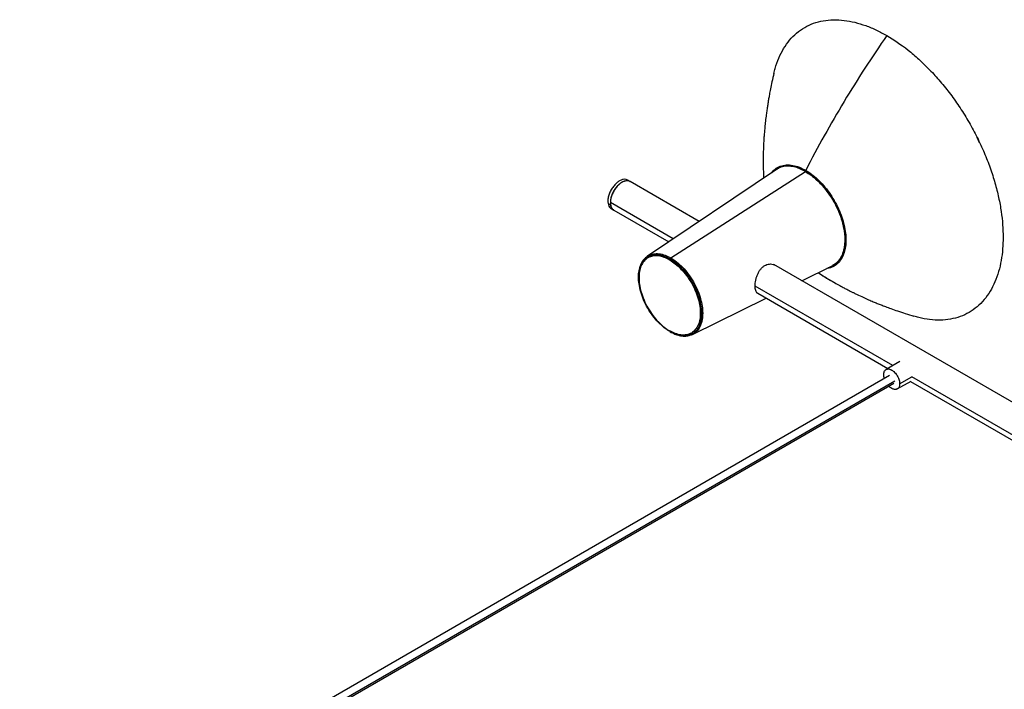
# Paper-space layout '_Isométrica' of a CAD drawing. Header units: millimetres. Extents: x -1178 to 103, y 3129 to 3902.
# Tile 4 of 6: x -1101 to -532, y 3516 to 3902. Entities that reach past the tile are written whole.
import ezdxf

# ---------------------------------------------------------------- set-up
doc = ezdxf.new("R2010")
doc.units = ezdxf.units.MM

psp = doc.layouts.new('_Isométrica')

# ---------------------------------------------------------------- linework, layer by layer
at = {"color": 7, "linetype": 'Continuous', "lineweight": 25}
for p, q in [((-559.73, 3854.2), (-559.78, 3854.28)), ((-546.64, 3831.39), (-548.05, 3834.44)), ((-546.53, 3831.33), (-546.57, 3831.41)), ((-663.95, 3815.94), (-738.6, 3765.81)), ((-725.08, 3764.83), (-647.26, 3814.73)), ((-748.56, 3808.94), (-749.98, 3809.76)), ((-708.66, 3785.91), (-748.57, 3808.95)), ((-759.93, 3795.54), (-761.35, 3796.36)), ((-723.66, 3775.84), (-760.04, 3796.85)), ((-759.5, 3793.32), (-758.08, 3792.5)), ((-758.07, 3792.5), (-726.23, 3774.11)), ((-670.44, 3760.63), (-670.22, 3760.74)), ((-496.53, 3663.45), (-665.57, 3761.03)), ((-649.38, 3751.69), (-631.83, 3760.29)), ((-743.72, 3753.38), (-743.72, 3752.53)), ((-596.83, 3702.63), (-676.39, 3748.55)), ((-675.41, 3744.77), (-674.89, 3744.48)), ((-712.58, 3720.71), (-669.93, 3741.61)), ((-674.88, 3744.47), (-599.62, 3701.02)), ((-712.61, 3720.78), (-712.71, 3720.75)), ((-592.74, 3704.99), (-600.65, 3700.42)), ((-598.61, 3696.93), (-1101.43, 3406.65)), ((-595.59, 3693.75), (-1099.23, 3403)), ((-594.16, 3689.16), (-586.25, 3693.73)), ((-592.81, 3692.14), (-585.74, 3696.22)), ((-511.53, 3653.38), (-585.74, 3696.22)), ((-1098.9, 3402.34), (-596.11, 3692.6)), ((-586.62, 3693.52), (-514.1, 3651.65))]:
    psp.add_line(p, q, dxfattribs=at)
for points, knots in [([(-665.45, 3871.39), (-665.24, 3872.36), (-664.55, 3875.54), (-662.72, 3880.38), (-659.96, 3885.87), (-656.51, 3890.7), (-652.44, 3894.79), (-647.78, 3898.07), (-642.62, 3900.46), (-637.04, 3901.94), (-631.14, 3902.51), (-625.01, 3902.19), (-618.76, 3901.04), (-612.5, 3899.12), (-606.31, 3896.56), (-602.21, 3894.32), (-600.2, 3893.22)], [0, 0, 0, 0, 0.03244, 0.105983, 0.18105, 0.257302, 0.334365, 0.41184, 0.489316, 0.566379, 0.642631, 0.717698, 0.791241, 0.862963, 0.932615, 1, 1, 1, 1]), ([(-600.2, 3893.22), (-608.81, 3880.89), (-617.09, 3868.16), (-632.77, 3842.13), (-640.18, 3828.83), (-647.09, 3815.39)], [0, 0, 0, 0, 0.5, 0.5, 1, 1, 1, 1]), ([(-600.2, 3893.22), (-596.24, 3890.93), (-592.13, 3888.16), (-585.89, 3883.22), (-583.8, 3881.45), (-579.62, 3877.66), (-577.54, 3875.64), (-573.4, 3871.36), (-571.35, 3869.1), (-567.33, 3864.38), (-565.36, 3861.91), (-561.52, 3856.79), (-559.65, 3854.15), (-556.06, 3848.71), (-554.33, 3845.91), (-551.06, 3840.23), (-549.5, 3837.35), (-546.59, 3831.52), (-545.22, 3828.58), (-542.71, 3822.69), (-541.56, 3819.75), (-539.48, 3813.9), (-538.55, 3811), (-536.92, 3805.28), (-536.21, 3802.46), (-535.01, 3796.95), (-534.52, 3794.25), (-533.37, 3786.38), (-533.02, 3781.43), (-533.02, 3776.86)], [0, 0, 0, 0, 0.125, 0.125, 0.1875, 0.1875, 0.25, 0.25, 0.3125, 0.3125, 0.375, 0.375, 0.4375, 0.4375, 0.5, 0.5, 0.5625, 0.5625, 0.625, 0.625, 0.6875, 0.6875, 0.75, 0.75, 0.8125, 0.8125, 0.875, 0.875, 1, 1, 1, 1]), ([(-665.52, 3871.47), (-665.9, 3869.81), (-666.6, 3866.78), (-667.44, 3862.67), (-668.06, 3859.38), (-668.53, 3856.76), (-668.92, 3854.41), (-669.28, 3852.09), (-669.67, 3849.46), (-670.07, 3846.39), (-670.48, 3842.97), (-670.82, 3839.57), (-671.08, 3836.56), (-671.27, 3833.88), (-671.43, 3831.29), (-671.56, 3828.62), (-671.65, 3825.72), (-671.71, 3822.5), (-671.71, 3819.09), (-671.64, 3815.89), (-671.54, 3813.19), (-671.45, 3811.62), (-671.42, 3810.92)], [0, 0, 0, 0, 0.078111, 0.143316, 0.195709, 0.235483, 0.268976, 0.308808, 0.34712, 0.395138, 0.456612, 0.513306, 0.561886, 0.605432, 0.64626, 0.690756, 0.739981, 0.794853, 0.855903, 0.915206, 0.962104, 1, 1, 1, 1]), ([(-666.73, 3814.07), (-666.14, 3814.79), (-664.76, 3816.45), (-661.9, 3817.95), (-658.43, 3818.69), (-654.69, 3818.43), (-650.88, 3817.38), (-648.33, 3816.04), (-647.09, 3815.39)], [0, 0, 0, 0, 0.139419, 0.3225, 0.500719, 0.674543, 0.84158, 1, 1, 1, 1]), ([(-666.16, 3814.45), (-666.09, 3814.55), (-665.37, 3815.55), (-663.52, 3816.77), (-660.67, 3817.98), (-657.44, 3818.34), (-654.05, 3817.92), (-650.62, 3816.87), (-648.33, 3815.66), (-647.21, 3815.07)], [0, 0, 0, 0, 0.019557, 0.190021, 0.360485, 0.528656, 0.692421, 0.849994, 1, 1, 1, 1]), ([(-647.26, 3814.73), (-648.36, 3815.31), (-650.62, 3816.51), (-654, 3817.54), (-657.37, 3817.97), (-660.52, 3817.56), (-662.73, 3816.84), (-663.72, 3816.03), (-663.91, 3815.87)], [0, 0, 0, 0, 0.176423, 0.361745, 0.55435, 0.752138, 0.952621, 1, 1, 1, 1]), ([(-647.26, 3814.77), (-648.5, 3815.42), (-651.04, 3816.75), (-654.85, 3817.79), (-658.55, 3817.97), (-661.66, 3817.38), (-663.25, 3816.31), (-663.88, 3815.89)], [0, 0, 0, 0, 0.19863, 0.408218, 0.626362, 0.849928, 1, 1, 1, 1]), ([(-647.26, 3814.77), (-645.91, 3813.99), (-644.52, 3813.05), (-641.7, 3810.82), (-640.28, 3809.53), (-637.47, 3806.63), (-636.1, 3805.02), (-633.5, 3801.56), (-632.27, 3799.7), (-630.05, 3795.85), (-629.05, 3793.86), (-627.35, 3789.87), (-626.64, 3787.87), (-625.53, 3784), (-625.13, 3782.12), (-624.61, 3778.56), (-624.49, 3776.88), (-624.49, 3775.33)], [0, 0, 0, 0, 0.125, 0.125, 0.25, 0.25, 0.375, 0.375, 0.5, 0.5, 0.625, 0.625, 0.75, 0.75, 0.875, 0.875, 1, 1, 1, 1]), ([(-647.26, 3814.73), (-646.15, 3814.04), (-643.89, 3812.63), (-640.51, 3809.75), (-637.15, 3806.29), (-633.97, 3802.26), (-631.11, 3797.8), (-628.68, 3793.09), (-626.78, 3788.32), (-625.45, 3783.68), (-624.69, 3779.33), (-624.44, 3775.31), (-624.69, 3771.56), (-625.45, 3768.1), (-626.78, 3764.98), (-628.7, 3762.45), (-630.44, 3760.89), (-631.63, 3760.44), (-631.87, 3760.36)], [0, 0, 0, 0, 0.060713, 0.124488, 0.190769, 0.258834, 0.327827, 0.396819, 0.464884, 0.531166, 0.594941, 0.655653, 0.716366, 0.780141, 0.846423, 0.914487, 0.98348, 1, 1, 1, 1]), ([(-647.21, 3815.07), (-646.1, 3814.37), (-643.81, 3812.94), (-640.38, 3810.04), (-636.99, 3806.53), (-633.77, 3802.45), (-630.87, 3797.94), (-628.41, 3793.17), (-626.49, 3788.35), (-625.14, 3783.65), (-624.37, 3779.24), (-624.12, 3775.17), (-624.37, 3771.39), (-625.14, 3767.87), (-626.49, 3764.73), (-628.41, 3762.11), (-630.89, 3760.24), (-632.87, 3759.25), (-634.09, 3759.13), (-634.22, 3759.12)], [0, 0, 0, 0, 0.057253, 0.117393, 0.179897, 0.244083, 0.309143, 0.374204, 0.43839, 0.500894, 0.561034, 0.618287, 0.675539, 0.73568, 0.798184, 0.86237, 0.92743, 0.992491, 1, 1, 1, 1]), ([(-647.09, 3815.39), (-645.96, 3814.69), (-643.66, 3813.24), (-640.19, 3810.31), (-636.77, 3806.77), (-633.52, 3802.65), (-630.59, 3798.1), (-628.11, 3793.29), (-626.17, 3788.42), (-624.81, 3783.68), (-624.03, 3779.23), (-623.78, 3775.12), (-624.03, 3771.3), (-624.81, 3767.75), (-626.17, 3764.58), (-628.11, 3761.94), (-630.61, 3760.03), (-632.88, 3758.98), (-634.41, 3758.85), (-634.82, 3758.82)], [0, 0, 0, 0, 0.056308, 0.115455, 0.176928, 0.240054, 0.304041, 0.368027, 0.431153, 0.492626, 0.551773, 0.608081, 0.664389, 0.723536, 0.785009, 0.848135, 0.912122, 0.976108, 1, 1, 1, 1]), ([(-750.01, 3809.69), (-750.3, 3809.86), (-751.01, 3810.28), (-752.5, 3810.23), (-754.22, 3809.66), (-755.93, 3808.56), (-757.56, 3807.04), (-759.07, 3805.09), (-760.32, 3802.8), (-761.15, 3800.44), (-761.53, 3798.2), (-761.41, 3796.96), (-761.35, 3796.36)], [0, 0, 0, 0, 0.070784, 0.178974, 0.28326, 0.380523, 0.477785, 0.582072, 0.690261, 0.798451, 0.902738, 1, 1, 1, 1]), ([(-748.6, 3808.87), (-748.88, 3809.04), (-749.6, 3809.46), (-751.08, 3809.42), (-752.81, 3808.84), (-754.52, 3807.75), (-756.15, 3806.22), (-757.66, 3804.27), (-758.91, 3801.99), (-759.73, 3799.62), (-760.11, 3797.39), (-759.99, 3796.14), (-759.93, 3795.54)], [0, 0, 0, 0, 0.070784, 0.178974, 0.28326, 0.380523, 0.477785, 0.582072, 0.690261, 0.798451, 0.902738, 1, 1, 1, 1]), ([(-748.57, 3808.95), (-749.04, 3809.14), (-749.96, 3809.52), (-751.63, 3809.29), (-753.32, 3808.56), (-755.02, 3807.34), (-756.67, 3805.63), (-758.13, 3803.5), (-759.24, 3801.17), (-759.92, 3798.87), (-760, 3797.51), (-760.04, 3796.85)], [0, 0, 0, 0, 0.1164, 0.228635, 0.33331, 0.437985, 0.55022, 0.666655, 0.78309, 0.895325, 1, 1, 1, 1]), ([(-761.35, 3796.36), (-761.21, 3795.82), (-760.92, 3794.72), (-760.22, 3793.72), (-759.62, 3793.46), (-759.46, 3793.39)], [0, 0, 0, 0, 0.407032, 0.843461, 1, 1, 1, 1]), ([(-760.04, 3796.85), (-760, 3796.23), (-759.92, 3794.95), (-759.21, 3793.49), (-758.56, 3792.64), (-758.07, 3792.5), (-758.07, 3792.5)], [0, 0, 0, 0, 0.3139811, 0.6506381, 0.999895, 1, 1, 1, 1]), ([(-758.04, 3792.57), (-758.2, 3792.64), (-758.81, 3792.9), (-759.5, 3793.9), (-759.79, 3795), (-759.93, 3795.54)], [0, 0, 0, 0, 0.156539, 0.592968, 1, 1, 1, 1]), ([(-624.49, 3775.33), (-624.55, 3773.94), (-624.67, 3771.06), (-625.67, 3767.25), (-627.36, 3763.95), (-629.43, 3761.55), (-631.14, 3760.71), (-631.83, 3760.37)], [0, 0, 0, 0, 0.1986304, 0.4082177, 0.6263618, 0.8499281, 1, 1, 1, 1]), ([(-533.02, 3776.86), (-533.07, 3774.57), (-533.18, 3769.9), (-534.06, 3763.26), (-535.52, 3756.87), (-537.65, 3750.88), (-540.44, 3745.42), (-543.88, 3740.59), (-547.96, 3736.49), (-552.61, 3733.22), (-557.77, 3730.83), (-563.35, 3729.35), (-569.26, 3728.77), (-575.39, 3729.12), (-580.5, 3729.96), (-583.6, 3730.95), (-584.55, 3731.26)], [0, 0, 0, 0, 0.067382, 0.137031, 0.20875, 0.282289, 0.357353, 0.433602, 0.510662, 0.588134, 0.665606, 0.742666, 0.818914, 0.893978, 0.967517, 1, 1, 1, 1]), ([(-725.55, 3722.26), (-726.62, 3722.88), (-727.74, 3723.63), (-729.99, 3725.41), (-731.13, 3726.44), (-733.37, 3728.76), (-734.47, 3730.05), (-736.55, 3732.82), (-737.53, 3734.31), (-739.31, 3737.38), (-740.11, 3738.98), (-741.47, 3742.17), (-742.03, 3743.76), (-742.92, 3746.86), (-743.24, 3748.36), (-743.66, 3751.21), (-743.76, 3752.55), (-743.76, 3755.03), (-743.66, 3756.26), (-743.24, 3758.62), (-742.92, 3759.75), (-742.03, 3761.82), (-741.47, 3762.77), (-740.11, 3764.39), (-739.31, 3765.06), (-737.53, 3766.09), (-736.55, 3766.44), (-734.47, 3766.81), (-733.37, 3766.83), (-731.13, 3766.56), (-729.99, 3766.27), (-727.74, 3765.45), (-726.62, 3764.92), (-725.55, 3764.3)], [0, 0, 0, 0, 0.0625, 0.0625, 0.125, 0.125, 0.1875, 0.1875, 0.25, 0.25, 0.3125, 0.3125, 0.375, 0.375, 0.4375, 0.4375, 0.5, 0.5, 0.5625, 0.5625, 0.625, 0.625, 0.6875, 0.6875, 0.75, 0.75, 0.8125, 0.8125, 0.875, 0.875, 0.9375, 0.9375, 1, 1, 1, 1]), ([(-739.91, 3764.74), (-740.14, 3764.51), (-740.57, 3764.08), (-741.27, 3763.18), (-742, 3762), (-742.67, 3760.49), (-743.19, 3758.87), (-743.55, 3757.06), (-743.75, 3755.3), (-743.73, 3754.05), (-743.72, 3753.58)], [0, 0, 0, 0, 0.088673, 0.169748, 0.317458, 0.462181, 0.593449, 0.739945, 0.901574, 1, 1, 1, 1]), ([(-725.74, 3763.63), (-726.79, 3764.23), (-727.87, 3764.75), (-730.07, 3765.54), (-731.18, 3765.82), (-733.36, 3766.09), (-734.43, 3766.07), (-736.45, 3765.71), (-737.41, 3765.37), (-739.14, 3764.37), (-739.91, 3763.71), (-741.24, 3762.14), (-741.79, 3761.22), (-742.65, 3759.2), (-742.96, 3758.1), (-743.37, 3755.8), (-743.46, 3754.6), (-743.46, 3752.19), (-743.37, 3750.88), (-742.96, 3748.12), (-742.65, 3746.65), (-741.79, 3743.64), (-741.24, 3742.08), (-739.91, 3738.98), (-739.14, 3737.43), (-737.41, 3734.43), (-736.45, 3732.99), (-734.43, 3730.29), (-733.36, 3729.04), (-731.18, 3726.78), (-730.07, 3725.78), (-727.87, 3724.04), (-726.79, 3723.31), (-725.74, 3722.71)], [0, 0, 0, 0, 0.0625, 0.0625, 0.125, 0.125, 0.1875, 0.1875, 0.25, 0.25, 0.3125, 0.3125, 0.375, 0.375, 0.4375, 0.4375, 0.5, 0.5, 0.5625, 0.5625, 0.625, 0.625, 0.6875, 0.6875, 0.75, 0.75, 0.8125, 0.8125, 0.875, 0.875, 0.9375, 0.9375, 1, 1, 1, 1]), ([(-738.6, 3765.8), (-739.03, 3765.51), (-739.49, 3765.19), (-739.88, 3764.77), (-739.91, 3764.74)], [0, 0, 0, 0, 0.915047, 1, 1, 1, 1]), ([(-739.76, 3764.72), (-739.23, 3765.22), (-737.94, 3766.45), (-735.24, 3767.32), (-731.95, 3767.4), (-728.51, 3766.6), (-726.2, 3765.41), (-725.08, 3764.83)], [0, 0, 0, 0, 0.154027, 0.376279, 0.593914, 0.802861, 1, 1, 1, 1]), ([(-725.74, 3763.63), (-725.74, 3763.72), (-725.73, 3763.83), (-725.67, 3764.06), (-725.62, 3764.18), (-725.55, 3764.3)], [0, 0, 0, 0, 0.5, 0.5, 1, 1, 1, 1]), ([(-725.74, 3763.63), (-724.7, 3763.02), (-723.62, 3762.29), (-721.42, 3760.56), (-720.31, 3759.55), (-718.13, 3757.3), (-717.06, 3756.04), (-715.04, 3753.34), (-714.08, 3751.9), (-712.35, 3748.9), (-711.58, 3747.35), (-710.25, 3744.25), (-709.7, 3742.7), (-708.84, 3739.68), (-708.53, 3738.22), (-708.12, 3735.45), (-708.03, 3734.14), (-708.03, 3731.73), (-708.12, 3730.54), (-708.53, 3728.24), (-708.84, 3727.13), (-709.7, 3725.11), (-710.25, 3724.2), (-711.58, 3722.62), (-712.35, 3721.97), (-714.08, 3720.97), (-715.04, 3720.62), (-717.06, 3720.26), (-718.13, 3720.25), (-720.31, 3720.51), (-721.42, 3720.79), (-723.62, 3721.59), (-724.7, 3722.1), (-725.74, 3722.71)], [0, 0, 0, 0, 0.0625, 0.0625, 0.125, 0.125, 0.1875, 0.1875, 0.25, 0.25, 0.3125, 0.3125, 0.375, 0.375, 0.4375, 0.4375, 0.5, 0.5, 0.5625, 0.5625, 0.625, 0.625, 0.6875, 0.6875, 0.75, 0.75, 0.8125, 0.8125, 0.875, 0.875, 0.9375, 0.9375, 1, 1, 1, 1]), ([(-725.55, 3764.3), (-725.49, 3764.41), (-725.42, 3764.51), (-725.25, 3764.69), (-725.16, 3764.77), (-725.08, 3764.83)], [0, 0, 0, 0, 0.5, 0.5, 1, 1, 1, 1]), ([(-725.55, 3764.3), (-724.48, 3763.68), (-723.37, 3762.93), (-721.11, 3761.14), (-719.97, 3760.11), (-717.73, 3757.8), (-716.63, 3756.51), (-714.55, 3753.74), (-713.57, 3752.25), (-711.79, 3749.17), (-711, 3747.58), (-709.63, 3744.39), (-709.07, 3742.79), (-708.18, 3739.69), (-707.86, 3738.19), (-707.44, 3735.35), (-707.35, 3734.01), (-707.35, 3731.53), (-707.44, 3730.3), (-707.86, 3727.94), (-708.18, 3726.81), (-709.07, 3724.73), (-709.63, 3723.79), (-711, 3722.17), (-711.79, 3721.5), (-713.57, 3720.47), (-714.55, 3720.12), (-716.63, 3719.75), (-717.73, 3719.73), (-719.97, 3720), (-721.11, 3720.29), (-723.37, 3721.11), (-724.48, 3721.64), (-725.55, 3722.26)], [0, 0, 0, 0, 0.0625, 0.0625, 0.125, 0.125, 0.1875, 0.1875, 0.25, 0.25, 0.3125, 0.3125, 0.375, 0.375, 0.4375, 0.4375, 0.5, 0.5, 0.5625, 0.5625, 0.625, 0.625, 0.6875, 0.6875, 0.75, 0.75, 0.8125, 0.8125, 0.875, 0.875, 0.9375, 0.9375, 1, 1, 1, 1]), ([(-725.08, 3764.83), (-723.95, 3764.11), (-721.64, 3762.63), (-718.2, 3759.47), (-714.9, 3755.6), (-711.96, 3751.13), (-709.56, 3746.34), (-707.85, 3741.54), (-706.87, 3737.01), (-706.55, 3732.86), (-706.87, 3729.07), (-707.85, 3725.66), (-709.59, 3722.9), (-711.24, 3721.24), (-712.42, 3720.85), (-712.61, 3720.78)], [0, 0, 0, 0, 0.076396, 0.157367, 0.241705, 0.327833, 0.413961, 0.498299, 0.579271, 0.655666, 0.732062, 0.813034, 0.897372, 0.983499, 1, 1, 1, 1]), ([(-674.88, 3744.47), (-674.88, 3744.48), (-675.18, 3744.58), (-675.58, 3745.06), (-676.06, 3745.95), (-676.33, 3747.15), (-676.42, 3748.59), (-676.32, 3750.21), (-676.03, 3751.96), (-675.56, 3753.76), (-674.88, 3755.53), (-674.02, 3757.19), (-672.97, 3758.64), (-671.77, 3759.84), (-670.88, 3760.37), (-670.44, 3760.63)], [0, 0, 0, 0, 0.001896, 0.086754, 0.171146, 0.254272, 0.336935, 0.419662, 0.502517, 0.586345, 0.670402, 0.754514, 0.838319, 0.919141, 1, 1, 1, 1]), ([(-670.22, 3760.74), (-669.76, 3760.92), (-668.83, 3761.29), (-667.37, 3761.39), (-665.99, 3761.19), (-665.21, 3760.78), (-664.85, 3760.59)], [0, 0, 0, 0, 0.2451313, 0.5045337, 0.7707983, 1, 1, 1, 1]), ([(-639.9, 3756.33), (-639.33, 3755.96), (-637.93, 3755.04), (-635.74, 3753.68), (-633.35, 3752.21), (-631.65, 3751.25), (-631.15, 3750.96)], [0, 0, 0, 0, 0.212868, 0.528803, 0.860533, 1, 1, 1, 1]), ([(-639.77, 3756.4), (-639.56, 3756.24), (-636.71, 3754.14), (-633.67, 3752.24), (-630.72, 3750.7), (-630.68, 3750.68)], [0, 0, 0, 0, 0.071621, 0.986929, 1, 1, 1, 1]), ([(-631.31, 3751.04), (-630.24, 3750.43), (-628.32, 3749.33), (-625.65, 3747.89), (-623.61, 3746.82), (-622.03, 3746.02), (-620.62, 3745.31), (-619.08, 3744.55), (-616.82, 3743.46), (-614.03, 3742.17), (-610.91, 3740.78), (-608.19, 3739.62), (-605.79, 3738.63), (-603.44, 3737.69), (-600.82, 3736.67), (-597.63, 3735.49), (-593.82, 3734.14), (-589.4, 3732.66), (-586.21, 3731.68), (-584.52, 3731.16)], [0, 0, 0, 0, 0.078065, 0.14046, 0.186993, 0.218169, 0.248181, 0.282868, 0.322252, 0.399023, 0.466053, 0.523, 0.572194, 0.616897, 0.670115, 0.7358, 0.813268, 0.901313, 1, 1, 1, 1]), ([(-725.74, 3722.71), (-725.74, 3722.6), (-725.73, 3722.5), (-725.66, 3722.35), (-725.61, 3722.29), (-725.55, 3722.26)], [0, 0, 0, 0, 0.5, 0.5, 1, 1, 1, 1]), ([(-725.5, 3722.23), (-724.55, 3721.73), (-722.94, 3720.88), (-721.08, 3720.28), (-719.89, 3719.99), (-719, 3719.83), (-717.65, 3719.68), (-716.11, 3719.7), (-714.27, 3720), (-713.2, 3720.45), (-712.57, 3720.71)], [0, 0, 0, 0, 0.2056117, 0.349849, 0.4088268, 0.4698146, 0.5491757, 0.7131453, 0.8316135, 1, 1, 1, 1]), ([(-602, 3697.45), (-602, 3697.76), (-601.98, 3698.07), (-601.87, 3698.67), (-601.79, 3698.95), (-601.57, 3699.48), (-601.42, 3699.72), (-601.08, 3700.12), (-600.88, 3700.29), (-600.43, 3700.55), (-600.18, 3700.64), (-599.66, 3700.74), (-599.38, 3700.74), (-598.81, 3700.67), (-598.53, 3700.6), (-597.96, 3700.39), (-597.68, 3700.26), (-597.13, 3699.95), (-596.85, 3699.76), (-596.28, 3699.31), (-596, 3699.04), (-595.43, 3698.46), (-595.15, 3698.13), (-594.63, 3697.43), (-594.38, 3697.06), (-593.93, 3696.28), (-593.73, 3695.88), (-593.39, 3695.08), (-593.24, 3694.67), (-593.02, 3693.89), (-592.94, 3693.51), (-592.83, 3692.79), (-592.81, 3692.45), (-592.81, 3692.14)], [0, 0, 0, 0, 0.0625, 0.0625, 0.125, 0.125, 0.1875, 0.1875, 0.25, 0.25, 0.3125, 0.3125, 0.375, 0.375, 0.4375, 0.4375, 0.5, 0.5, 0.5625, 0.5625, 0.625, 0.625, 0.6875, 0.6875, 0.75, 0.75, 0.8125, 0.8125, 0.875, 0.875, 0.9375, 0.9375, 1, 1, 1, 1]), ([(-601.63, 3695.19), (-601.64, 3695.23), (-601.98, 3696), (-601.99, 3696.74), (-602, 3697.45)], [0, 0, 0, 0, 0.051619, 1, 1, 1, 1]), ([(-592.81, 3692.14), (-592.87, 3691.51), (-593.01, 3690.2), (-594.07, 3689.01), (-595.63, 3688.71), (-597.38, 3689.4), (-598.62, 3690.2), (-599.11, 3690.85), (-599.12, 3690.86)], [0, 0, 0, 0, 0.1930941, 0.4020976, 0.6111011, 0.8041951, 0.9972892, 1, 1, 1, 1])]:
    psp.add_open_spline(points, degree=3, knots=knots, dxfattribs=at)
for points in [[(-647.26, 3814.77), (-647.26, 3814.86), (-647.24, 3814.97), (-647.21, 3815.07)], [(-647.21, 3815.07), (-647.18, 3815.18), (-647.14, 3815.29), (-647.09, 3815.39)]]:
    psp.add_open_spline(points, degree=3, dxfattribs=at)

doc.saveas('drawing.dxf')
